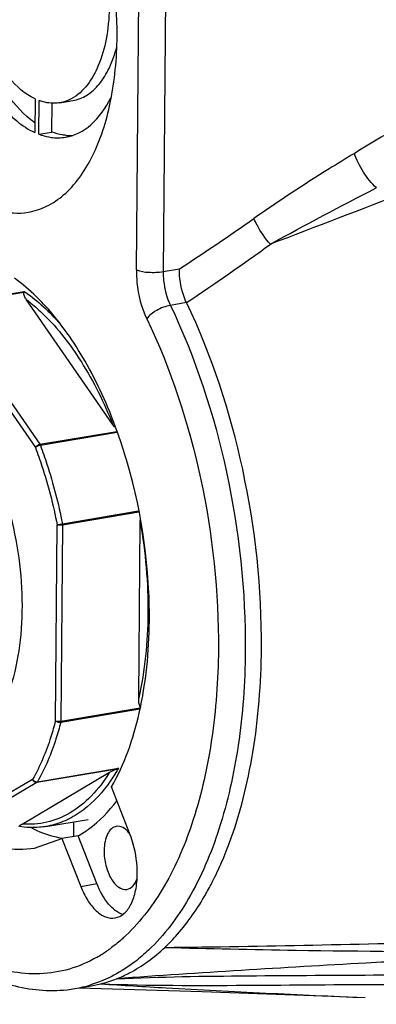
# Model space of a CAD drawing. Header units: millimetres. Extents: x 12 to 2508, y 25 to 1770.
# Tile 36 of 54: x 2177 to 2195, y 691 to 742. Entities that reach past the tile are written whole.
import ezdxf

# ---------------------------------------------------------------- set-up
doc = ezdxf.new("R2010")
doc.units = ezdxf.units.MM
for name, color, linetype in [('CABLE_PBL77', 7, 'Continuous'), ('COVER_J_ABL73', 7, 'Continuous'), ('COVER_J_PBL75', 7, 'Continuous'), ('new_view_8_VBL72', 7, 'Continuous'), ('PLATE_J_PBL74', 7, 'Continuous')]:
    doc.layers.add(name, color=color, linetype=linetype)

# ---------------------------------------------------------------- blocks, each defined once
blk = doc.blocks.new('PLATE_J_PBL74', base_point=(3054.12, 1361.409))
at = {"layer": 'PLATE_J_PBL74', "color": 7}
for p, q in [((3019.306, 1367.09), (3019.291, 1365.356)), ((3019.51, 1365.264), (3019.525, 1366.998)), ((3020.584, 1366.887), (3021.253, 1367)), ((3020.179, 1365.377), (3020.192, 1366.883)), ((3019.51, 1365.264), (3020.179, 1365.377)), ((3021.297, 1329.766), (3021.291, 1329.006))]:
    blk.add_line(p, q, dxfattribs=at)
for centre, radius, start, end in [((3021.154, 1367.721), 2.53, 264.4299, 267.9255), ((3021.151, 1367.647), 2.455, 267.928, 272.3113)]:
    blk.add_arc(centre, radius, start, end, dxfattribs=at)
for points, knots in [([(3014.81, 1375.251), (3014.815, 1374.183), (3015.052, 1372.066), (3015.976, 1369.155), (3017.341, 1366.804), (3018.624, 1365.663), (3019.291, 1365.356)], [0, 0, 0, 0, 0.283583, 0.560884, 0.804968, 1, 1, 1, 1]), ([(3019.293, 1365.861), (3018.735, 1366.261), (3017.7, 1367.396), (3016.128, 1370.344), (3015.566, 1373.004), (3015.491, 1374.826)], [0, 0, 0, 0, 0.206165, 0.452074, 1, 1, 1, 1]), ([(3019.306, 1367.09), (3018.785, 1367.336), (3017.785, 1368.233), (3016.718, 1370.073), (3015.994, 1372.349), (3015.804, 1374.002), (3015.797, 1374.838)], [0, 0, 0, 0, 0.195502, 0.439562, 0.716538, 1, 1, 1, 1]), ([(3023.141, 1371.765), (3023.127, 1371.232), (3023.027, 1370.219), (3022.568, 1368.549), (3021.829, 1367.439), (3021.18, 1367.093)], [0, 0, 0, 0, 0.305723, 0.578024, 1, 1, 1, 1]), ([(3021.253, 1367), (3021.509, 1367.043), (3022.032, 1367.253), (3022.681, 1367.864), (3023.197, 1368.728), (3023.43, 1369.404), (3023.527, 1369.771)], [0, 0, 0, 0, 0.206305, 0.434544, 0.697952, 1, 1, 1, 1]), ([(3020.584, 1366.887), (3020.499, 1366.873), (3020.142, 1366.838), (3019.779, 1366.906), (3019.525, 1366.998)], [0, 0, 0, 0, 0.243119, 1, 1, 1, 1]), ([(3020.883, 1365.112), (3021.36, 1365.193), (3022.354, 1365.721), (3022.962, 1366.628), (3023.221, 1367.146)], [0, 0, 0, 0, 0.454862, 1, 1, 1, 1]), ([(3020.909, 1365.204), (3020.848, 1365.209), (3020.6, 1365.243), (3020.357, 1365.31), (3020.179, 1365.377)], [0, 0, 0, 0, 0.243645, 1, 1, 1, 1]), ([(3019.51, 1365.264), (3019.562, 1365.245), (3019.764, 1365.175), (3019.974, 1365.126), (3020.132, 1365.104)], [0, 0, 0, 0, 0.256528, 1, 1, 1, 1])]:
    blk.add_open_spline(points, degree=3, knots=knots, dxfattribs=at)
for points in [[(3021.18, 1367.093), (3020.995, 1366.994), (3020.791, 1366.922), (3020.584, 1366.887)], [(3020.132, 1365.104), (3020.38, 1365.069), (3020.636, 1365.071), (3020.883, 1365.112)]]:
    blk.add_open_spline(points, degree=3, dxfattribs=at)
blk = doc.blocks.new('COVER_J_PBL75', base_point=(3046.21, 1361.103))
at = {"layer": 'COVER_J_PBL75', "color": 2}
for p, q in [((3024.539, 1358.261), (3024.754, 1383.343)), ((3026.138, 1383.255), (3025.923, 1358.172)), ((3025.923, 1358.172), (3026.76, 1358.313)), ((3027.127, 1356.571), (3026.291, 1356.43)), ((3021.665, 1326.434), (3022.501, 1326.575))]:
    blk.add_line(p, q, dxfattribs=at)
at = {"layer": 'COVER_J_PBL75', "color": 7}
for p, q in [((3020.011, 1356.208), (3019.996, 1356.225)), ((3020.005, 1356.187), (3019.991, 1356.205)), ((3024.217, 1329.094), (3023.25, 1331.566)), ((3019.285, 1328.413), (3020.698, 1328.906)), ((3021.534, 1329.047), (3020.698, 1328.906)), ((3020.698, 1328.906), (3021.665, 1326.434)), ((3022.501, 1326.575), (3021.534, 1329.047)), ((3021.368, 1321.158), (3022.204, 1321.299)), ((3022.204, 1321.299), (3022.699, 1321.402))]:
    blk.add_line(p, q, dxfattribs=at)
blk.add_lwpolyline([(3021.575, 1321.193), (3027.94, 1321.011), (3034.615, 1320.765), (3036.347, 1320.69)], dxfattribs=at)
at = {"layer": 'COVER_J_PBL75', "color": 2}
for centre, radius, start, end in [((2953.668, 1470.476), 133.876, 303.09042, 305.07757), ((2949.524, 1472.555), 139.551, 303.78587, 305.95183), ((3018.705, 1329.364), 7.603, 302.2735, 306.7632), ((3018.928, 1329.015), 7.189, 299.8532, 302.2514), ((3020.287, 1327.569), 6.502, 279.5748, 286.9078)]:
    blk.add_arc(centre, radius, start, end, dxfattribs=at)
at = {"layer": 'COVER_J_PBL75', "color": 7}
for centre, radius, start, end in [((3010.548, 1347.871), 12.612, 41.4839, 43.1674), ((2998.274, 1340.365), 26.936, 359.5259, 2.5966), ((3021.089, 1327.828), 6.624, 284.0688, 291.5113), ((3020.175, 1328.243), 7.185, 276.2714, 279.5627)]:
    blk.add_arc(centre, radius, start, end, dxfattribs=at)
at = {"layer": 'COVER_J_PBL75', "color": 2}
for points, knots in [([(3081.457, 1387.834), (3073.751, 1384.19), (3062.207, 1378.625), (3046.996, 1370.737), (3039.488, 1366.516), (3035.791, 1364.277)], [0, 0, 0, 0, 0.497517, 0.747775, 1, 1, 1, 1]), ([(3087.071, 1381.555), (3077.865, 1377.802), (3064.023, 1372.218), (3045.461, 1364.952), (3036.131, 1361.377), (3031.454, 1359.586)], [0, 0, 0, 0, 0.498756, 0.748767, 1, 1, 1, 1]), ([(3035.791, 1364.277), (3035.353, 1364.012), (3033.597, 1362.933), (3031.871, 1361.805), (3030.605, 1360.915)], [0, 0, 0, 0, 0.248739, 1, 1, 1, 1]), ([(3036.926, 1362.495), (3036.671, 1362.734), (3036.23, 1363.299), (3035.908, 1363.937), (3035.791, 1364.277)], [0, 0, 0, 0, 0.493277, 1, 1, 1, 1]), ([(3031.455, 1359.586), (3031.189, 1359.889), (3030.884, 1360.327), (3030.654, 1360.801), (3030.605, 1360.915)], [0, 0, 0, 0, 0.764679, 1, 1, 1, 1]), ([(3024.539, 1358.261), (3024.537, 1358.043), (3024.579, 1357.182), (3024.796, 1356.323), (3025.074, 1355.742)], [0, 0, 0, 0, 0.25231, 1, 1, 1, 1]), ([(3024.539, 1358.261), (3024.737, 1358.178), (3025.21, 1358.122), (3025.676, 1358.131), (3025.923, 1358.172)], [0, 0, 0, 0, 0.461159, 1, 1, 1, 1]), ([(3025.923, 1358.172), (3025.922, 1358.02), (3025.951, 1357.424), (3026.099, 1356.83), (3026.291, 1356.43)], [0, 0, 0, 0, 0.256388, 1, 1, 1, 1]), ([(3026.291, 1356.43), (3026.045, 1356.389), (3025.601, 1356.21), (3025.202, 1355.925), (3025.074, 1355.742)], [0, 0, 0, 0, 0.528306, 1, 1, 1, 1]), ([(3026.291, 1356.43), (3027.598, 1353.701), (3029.519, 1347.815), (3030.184, 1341.667), (3030.158, 1338.562)], [0, 0, 0, 0, 0.493573, 1, 1, 1, 1]), ([(3025.074, 1355.742), (3026.325, 1353.132), (3028.162, 1347.501), (3028.798, 1341.621), (3028.773, 1338.651)], [0, 0, 0, 0, 0.493573, 1, 1, 1, 1]), ([(3028.773, 1338.651), (3028.76, 1337.102), (3028.551, 1334.135), (3027.641, 1330.004), (3026.188, 1326.535), (3024.782, 1324.639), (3024.001, 1323.901)], [0, 0, 0, 0, 0.29299, 0.56067, 0.796758, 1, 1, 1, 1]), ([(3030.158, 1338.562), (3030.144, 1336.943), (3029.925, 1333.841), (3028.974, 1329.522), (3027.455, 1325.896), (3025.985, 1323.913), (3025.169, 1323.142)], [0, 0, 0, 0, 0.29299, 0.560671, 0.796758, 1, 1, 1, 1]), ([(3022.507, 1322.78), (3022.058, 1322.522), (3021.107, 1322.109), (3019.567, 1321.857), (3017.982, 1321.994), (3015.767, 1322.71), (3013.042, 1324.627), (3011.299, 1326.739), (3010.465, 1327.954)], [0, 0, 0, 0, 0.107685, 0.213189, 0.321054, 0.435385, 0.693662, 1, 1, 1, 1]), ([(3024.001, 1323.901), (3023.941, 1323.844), (3023.702, 1323.624), (3023.45, 1323.418), (3023.255, 1323.273)], [0, 0, 0, 0, 0.254203, 1, 1, 1, 1]), ([(3026.005, 1323.283), (3028.265, 1323.221), (3037.315, 1323.037), (3046.368, 1323.035), (3053.159, 1323.055)], [0, 0, 0, 0, 0.249802, 1, 1, 1, 1]), ([(3025.169, 1323.142), (3024.945, 1322.931), (3024.058, 1322.17), (3023.001, 1321.599), (3022.178, 1321.349)], [0, 0, 0, 0, 0.263465, 1, 1, 1, 1]), ([(3023.518, 1321.665), (3025.778, 1321.771), (3030.345, 1321.83), (3037.233, 1321.853), (3044.19, 1321.952), (3053.509, 1322.177), (3065.169, 1322.576), (3074.496, 1322.965), (3079.159, 1323.171)], [0, 0, 0, 0, 0.121939, 0.246049, 0.371262, 0.496887, 0.74843, 1, 1, 1, 1]), ([(3040.663, 1322.697), (3039.241, 1322.624), (3033.524, 1322.322), (3027.808, 1321.979), (3023.518, 1321.665)], [0, 0, 0, 0, 0.248674, 1, 1, 1, 1]), ([(3022.699, 1321.402), (3023.827, 1321.329), (3028.374, 1321.054), (3032.925, 1320.843), (3036.347, 1320.692)], [0, 0, 0, 0, 0.248074, 1, 1, 1, 1]), ([(3022.699, 1321.402), (3025.183, 1321.31), (3030.112, 1321.319), (3037.456, 1321.391), (3044.726, 1321.344), (3054.375, 1321.186), (3066.424, 1320.854), (3076.06, 1320.522), (3080.879, 1320.346)], [0, 0, 0, 0, 0.128154, 0.253964, 0.37863, 0.502951, 0.751433, 1, 1, 1, 1])]:
    blk.add_open_spline(points, degree=3, knots=knots, dxfattribs=at)
at = {"layer": 'COVER_J_PBL75', "color": 7}
for points, knots in [([(3023.542, 1370.319), (3023.56, 1372.399), (3023.128, 1375.514), (3021.769, 1379.297), (3020.83, 1381), (3020.301, 1381.756)], [0, 0, 0, 0, 0.518552, 0.770001, 1, 1, 1, 1]), ([(3010.383, 1375.824), (3010.367, 1373.953), (3010.718, 1371.144), (3011.829, 1367.657), (3012.936, 1365.343), (3014.26, 1363.439), (3015.744, 1362.043), (3017.334, 1361.231), (3018.454, 1361.154), (3018.957, 1361.238)], [0, 0, 0, 0, 0.30276, 0.451685, 0.591051, 0.716293, 0.824873, 0.917564, 1, 1, 1, 1]), ([(3018.957, 1361.238), (3019.285, 1361.294), (3019.947, 1361.511), (3020.84, 1362.124), (3021.628, 1362.999), (3022.563, 1364.556), (3023.336, 1367.036), (3023.532, 1369.175), (3023.542, 1370.319)], [0, 0, 0, 0, 0.091528, 0.188405, 0.29472, 0.412806, 0.685433, 1, 1, 1, 1]), ([(3027.127, 1356.571), (3027.065, 1356.701), (3026.846, 1357.257), (3026.756, 1357.861), (3026.76, 1358.313)], [0, 0, 0, 0, 0.241813, 1, 1, 1, 1]), ([(3019.746, 1356.499), (3019.627, 1356.627), (3019.158, 1357.105), (3018.647, 1357.542), (3018.245, 1357.83)], [0, 0, 0, 0, 0.261577, 1, 1, 1, 1]), ([(3030.994, 1338.703), (3031.02, 1341.808), (3030.356, 1347.956), (3028.434, 1353.842), (3027.127, 1356.571)], [0, 0, 0, 0, 0.506428, 1, 1, 1, 1]), ([(3025.182, 1341.585), (3025.057, 1344.365), (3024.279, 1348.457), (3022.169, 1353.276), (3020.778, 1355.338), (3020.011, 1356.208)], [0, 0, 0, 0, 0.530314, 0.778853, 1, 1, 1, 1]), ([(3023.25, 1331.566), (3023.929, 1332.742), (3024.908, 1335.585), (3025.195, 1338.545), (3025.209, 1340.142)], [0, 0, 0, 0, 0.459677, 1, 1, 1, 1]), ([(3029.331, 1328.653), (3029.894, 1330.166), (3030.716, 1333.499), (3030.978, 1336.91), (3030.994, 1338.703)], [0, 0, 0, 0, 0.473752, 1, 1, 1, 1]), ([(3021.534, 1329.047), (3021.72, 1329.148), (3022.484, 1329.631), (3023.12, 1330.299), (3023.53, 1330.854)], [0, 0, 0, 0, 0.234859, 1, 1, 1, 1]), ([(3020.71, 1328.91), (3020.579, 1328.932), (3020.037, 1329.046), (3019.515, 1329.246), (3019.139, 1329.432)], [0, 0, 0, 0, 0.241058, 1, 1, 1, 1]), ([(3023.503, 1329.532), (3023.411, 1329.516), (3023.219, 1329.414), (3023.023, 1329.125), (3022.9, 1328.735), (3022.873, 1328.44), (3022.872, 1328.283)], [0, 0, 0, 0, 0.187128, 0.411103, 0.684496, 1, 1, 1, 1]), ([(3024.168, 1329.189), (3024.077, 1329.301), (3023.887, 1329.487), (3023.615, 1329.55), (3023.503, 1329.532)], [0, 0, 0, 0, 0.557924, 1, 1, 1, 1]), ([(3016.003, 1329.047), (3016.521, 1328.768), (3017.593, 1328.352), (3018.752, 1328.323), (3019.285, 1328.413)], [0, 0, 0, 0, 0.521242, 1, 1, 1, 1]), ([(3024.585, 1327.075), (3024.59, 1327.592), (3024.494, 1328.284), (3024.278, 1328.936), (3024.217, 1329.094)], [0, 0, 0, 0, 0.753478, 1, 1, 1, 1]), ([(3022.872, 1328.283), (3022.87, 1328.026), (3022.932, 1327.521), (3023.187, 1326.864), (3023.546, 1326.382), (3023.907, 1326.253), (3024.051, 1326.277)], [0, 0, 0, 0, 0.304401, 0.593492, 0.827238, 1, 1, 1, 1]), ([(3028.037, 1325.892), (3028.16, 1326.102), (3028.653, 1326.992), (3029.061, 1327.928), (3029.331, 1328.653)], [0, 0, 0, 0, 0.239442, 1, 1, 1, 1]), ([(3010.26, 1327.85), (3010.973, 1326.777), (3012.476, 1324.84), (3015.123, 1322.56), (3017.986, 1321.188), (3020.013, 1320.997), (3020.959, 1321.101)], [0, 0, 0, 0, 0.291755, 0.5518, 0.784354, 1, 1, 1, 1]), ([(3023.439, 1324.805), (3023.606, 1324.833), (3023.955, 1325.019), (3024.312, 1325.544), (3024.534, 1326.254), (3024.583, 1326.789), (3024.585, 1327.075)], [0, 0, 0, 0, 0.187136, 0.411118, 0.684496, 1, 1, 1, 1]), ([(3024.051, 1326.277), (3024.166, 1326.297), (3024.408, 1326.453), (3024.526, 1326.699), (3024.575, 1326.84)], [0, 0, 0, 0, 0.440423, 1, 1, 1, 1]), ([(3021.665, 1326.434), (3021.763, 1326.183), (3021.985, 1325.727), (3022.417, 1325.176), (3022.908, 1324.83), (3023.279, 1324.778), (3023.439, 1324.805)], [0, 0, 0, 0, 0.314581, 0.586592, 0.810706, 1, 1, 1, 1]), ([(3023.849, 1324.98), (3023.555, 1325.072), (3022.98, 1325.563), (3022.648, 1326.198), (3022.501, 1326.575)], [0, 0, 0, 0, 0.432435, 1, 1, 1, 1]), ([(3026.005, 1323.283), (3026.195, 1323.462), (3026.966, 1324.254), (3027.61, 1325.165), (3028.037, 1325.892)], [0, 0, 0, 0, 0.236517, 1, 1, 1, 1]), ([(3026.005, 1323.283), (3031.104, 1323.338), (3041.257, 1323.573), (3061.447, 1324.155), (3076.542, 1324.516), (3086.584, 1324.709)], [0, 0, 0, 0, 0.252477, 0.502735, 1, 1, 1, 1]), ([(3023.518, 1321.665), (3023.74, 1321.753), (3024.644, 1322.166), (3025.457, 1322.766), (3026.005, 1323.283)], [0, 0, 0, 0, 0.240788, 1, 1, 1, 1])]:
    blk.add_open_spline(points, degree=3, knots=knots, dxfattribs=at)
at = {"layer": 'COVER_J_PBL75', "color": 2}
blk.add_open_spline([(3031.454, 1359.586), (3033.258, 1360.59), (3035.085, 1361.553), (3036.922, 1362.493)], degree=3, dxfattribs=at)
blk = doc.blocks.new('CABLE_PBL77', base_point=(3005.637, 1342.221))
at = {"layer": 'CABLE_PBL77', "color": 2}
for p, q in [((3014.568, 1356.444), (3018.749, 1357.149)), ((3018.727, 1357.099), (3014.606, 1356.405)), ((3014.383, 1356.232), (3019.329, 1349.086)), ((3014.606, 1356.405), (3019.552, 1349.258)), ((3019.552, 1349.258), (3023.521, 1349.926)), ((3023.541, 1349.864), (3019.583, 1349.198)), ((3020.72, 1345.157), (3024.656, 1345.82)), ((3024.673, 1345.747), (3020.727, 1345.083)), ((3020.364, 1334.981), (3020.45, 1345.1)), ((3020.727, 1345.083), (3020.641, 1334.963)), ((3020.641, 1334.963), (3024.728, 1335.652)), ((3023.523, 1332.492), (3019.403, 1331.798)), ((3019.434, 1331.832), (3023.615, 1332.536)), ((3019.182, 1331.959), (3014.149, 1328.987)), ((3019.403, 1331.798), (3014.37, 1328.826))]:
    blk.add_line(p, q, dxfattribs=at)
at = {"layer": 'CABLE_PBL77', "color": 7}
for p, q in [((3023.313, 1350.3), (3018.873, 1356.715)), ((3024.659, 1336.157), (3024.737, 1345.241)), ((3024.717, 1335.584), (3020.632, 1334.896)), ((3018.642, 1329.654), (3023.159, 1332.322)), ((3019.872, 1329.526), (3022.047, 1329.892))]:
    blk.add_line(p, q, dxfattribs=at)
for points, knots in [([(3018.873, 1356.715), (3018.831, 1356.776), (3018.774, 1356.871), (3018.725, 1357), (3018.716, 1357.07), (3018.727, 1357.099)], [0, 0, 0, 0, 0.532911, 0.77892, 1, 1, 1, 1]), ([(3018.749, 1357.149), (3018.747, 1357.146), (3018.738, 1357.13), (3018.732, 1357.112), (3018.727, 1357.099)], [0, 0, 0, 0, 0.211763, 1, 1, 1, 1]), ([(3024.735, 1335.694), (3024.698, 1335.762), (3024.667, 1335.921), (3024.658, 1336.077), (3024.659, 1336.157)], [0, 0, 0, 0, 0.487634, 1, 1, 1, 1]), ([(3023.159, 1332.322), (3023.183, 1332.336), (3023.3, 1332.401), (3023.422, 1332.459), (3023.523, 1332.492)], [0, 0, 0, 0, 0.205346, 1, 1, 1, 1]), ([(3018.49, 1329.52), (3018.479, 1329.526), (3018.5, 1329.556), (3018.513, 1329.566), (3018.519, 1329.571)], [0, 0, 0, 0, 0.627899, 1, 1, 1, 1]), ([(3019.872, 1329.526), (3019.76, 1329.507), (3019.304, 1329.449), (3018.839, 1329.466), (3018.497, 1329.518)], [0, 0, 0, 0, 0.247871, 1, 1, 1, 1]), ([(3018.519, 1329.571), (3018.527, 1329.578), (3018.566, 1329.608), (3018.608, 1329.634), (3018.642, 1329.654)], [0, 0, 0, 0, 0.215244, 1, 1, 1, 1])]:
    blk.add_open_spline(points, degree=3, knots=knots, dxfattribs=at)
at = {"layer": 'CABLE_PBL77', "color": 2}
for points, knots in [([(3018.749, 1357.149), (3018.852, 1357.079), (3019.273, 1356.777), (3019.666, 1356.435), (3019.949, 1356.161)], [0, 0, 0, 0, 0.240256, 1, 1, 1, 1]), ([(3018.873, 1356.715), (3018.948, 1356.659), (3019.25, 1356.423), (3019.536, 1356.168), (3019.744, 1355.966)], [0, 0, 0, 0, 0.24279, 1, 1, 1, 1]), ([(3019.744, 1355.966), (3020.495, 1355.237), (3021.874, 1353.435), (3022.869, 1351.411), (3023.313, 1350.3)], [0, 0, 0, 0, 0.466554, 1, 1, 1, 1]), ([(3019.949, 1356.161), (3020.005, 1356.106), (3020.234, 1355.879), (3020.452, 1355.642), (3020.611, 1355.459)], [0, 0, 0, 0, 0.244813, 1, 1, 1, 1]), ([(3019.329, 1349.086), (3019.337, 1349.106), (3019.389, 1349.188), (3019.48, 1349.245), (3019.552, 1349.258)], [0, 0, 0, 0, 0.23148, 1, 1, 1, 1]), ([(3019.583, 1349.198), (3019.533, 1349.189), (3019.445, 1349.159), (3019.36, 1349.115), (3019.329, 1349.086)], [0, 0, 0, 0, 0.537135, 1, 1, 1, 1]), ([(3019.583, 1349.198), (3019.703, 1348.875), (3020.164, 1347.553), (3020.515, 1346.193), (3020.72, 1345.157)], [0, 0, 0, 0, 0.24562, 1, 1, 1, 1]), ([(3015.199, 1333.232), (3015.643, 1333.376), (3016.527, 1333.931), (3017.515, 1335.278), (3018.222, 1337.067), (3018.622, 1339.203), (3018.696, 1341.569), (3018.44, 1344.025), (3017.869, 1346.425), (3017.279, 1347.95), (3016.933, 1348.666)], [0, 0, 0, 0, 0.082783, 0.178925, 0.292196, 0.421582, 0.563078, 0.710974, 0.858776, 1, 1, 1, 1]), ([(3019.329, 1349.086), (3019.447, 1348.768), (3019.902, 1347.464), (3020.248, 1346.122), (3020.45, 1345.1)], [0, 0, 0, 0, 0.24562, 1, 1, 1, 1]), ([(3020.45, 1345.1), (3020.468, 1345.105), (3020.557, 1345.126), (3020.647, 1345.144), (3020.72, 1345.157)], [0, 0, 0, 0, 0.194302, 1, 1, 1, 1]), ([(3020.727, 1345.083), (3020.678, 1345.074), (3020.584, 1345.072), (3020.49, 1345.084), (3020.45, 1345.1)], [0, 0, 0, 0, 0.538488, 1, 1, 1, 1]), ([(3024.737, 1345.241), (3025.01, 1343.684), (3025.279, 1340.637), (3024.981, 1337.583), (3024.659, 1336.157)], [0, 0, 0, 0, 0.519603, 1, 1, 1, 1]), ([(3020.364, 1334.981), (3020.292, 1334.701), (3019.993, 1333.661), (3019.574, 1332.65), (3019.182, 1331.959)], [0, 0, 0, 0, 0.266587, 1, 1, 1, 1]), ([(3020.632, 1334.896), (3020.559, 1334.612), (3020.256, 1333.557), (3019.832, 1332.532), (3019.434, 1331.832)], [0, 0, 0, 0, 0.266588, 1, 1, 1, 1]), ([(3020.364, 1334.981), (3020.403, 1334.964), (3020.498, 1334.953), (3020.591, 1334.955), (3020.641, 1334.963)], [0, 0, 0, 0, 0.461153, 1, 1, 1, 1]), ([(3020.632, 1334.896), (3020.559, 1334.883), (3020.456, 1334.906), (3020.378, 1334.965), (3020.364, 1334.981)], [0, 0, 0, 0, 0.770088, 1, 1, 1, 1]), ([(3023.615, 1332.536), (3023.572, 1332.46), (3023.399, 1332.166), (3023.21, 1331.881), (3023.059, 1331.677)], [0, 0, 0, 0, 0.256527, 1, 1, 1, 1]), ([(3023.159, 1332.322), (3022.884, 1331.884), (3022.285, 1331.094), (3021.178, 1330.19), (3019.937, 1329.676), (3019.066, 1329.618), (3018.642, 1329.654)], [0, 0, 0, 0, 0.281421, 0.534174, 0.768677, 1, 1, 1, 1]), ([(3019.403, 1331.798), (3019.357, 1331.79), (3019.253, 1331.822), (3019.196, 1331.91), (3019.182, 1331.959)], [0, 0, 0, 0, 0.475084, 1, 1, 1, 1]), ([(3023.059, 1331.677), (3022.649, 1331.121), (3021.93, 1330.379), (3020.772, 1329.749), (3020.172, 1329.576), (3019.872, 1329.526)], [0, 0, 0, 0, 0.527812, 0.767911, 1, 1, 1, 1])]:
    blk.add_open_spline(points, degree=3, knots=knots, dxfattribs=at)
at = {"layer": 'CABLE_PBL77', "color": 7}
for points in [[(3023.455, 1350.122), (3023.404, 1350.178), (3023.356, 1350.237), (3023.313, 1350.3)], [(3024.737, 1345.241), (3024.737, 1345.302), (3024.74, 1345.363), (3024.747, 1345.423)], [(3024.761, 1335.658), (3024.751, 1335.669), (3024.742, 1335.681), (3024.735, 1335.694)], [(3023.615, 1332.536), (3023.587, 1332.518), (3023.555, 1332.503), (3023.523, 1332.492)]]:
    blk.add_open_spline(points, degree=3, dxfattribs=at)
at = {"layer": 'CABLE_PBL77', "color": 2}
for points in [[(3019.552, 1349.258), (3019.565, 1349.239), (3019.575, 1349.219), (3019.583, 1349.198)], [(3020.72, 1345.157), (3020.725, 1345.132), (3020.727, 1345.107), (3020.727, 1345.083)], [(3020.641, 1334.963), (3020.64, 1334.941), (3020.638, 1334.918), (3020.632, 1334.896)], [(3019.182, 1331.959), (3019.227, 1331.877), (3019.341, 1331.816), (3019.434, 1331.832)], [(3019.434, 1331.832), (3019.427, 1331.818), (3019.416, 1331.806), (3019.403, 1331.798)]]:
    blk.add_open_spline(points, degree=3, dxfattribs=at)
blk = doc.blocks.new('COVER_J_ABL73', base_point=(3039.784, 1361.409))
at = {"layer": 'CABLE_PBL77'}
blk.add_blockref('CABLE_PBL77', (3005.637, 1342.221), dxfattribs=at)
at = {"layer": 'COVER_J_PBL75'}
blk.add_blockref('COVER_J_PBL75', (3046.21, 1361.103), dxfattribs=at)
at = {"layer": 'PLATE_J_PBL74'}
blk.add_blockref('PLATE_J_PBL74', (3054.12, 1361.409), dxfattribs=at)
blk = doc.blocks.new('NEW_VIEW_8_VBL72', base_point=(3101.864, 1793.209))
at = {"layer": 'COVER_J_ABL73'}
blk.add_blockref('COVER_J_ABL73', (3039.784, 1361.409), dxfattribs=at)

msp = doc.modelspace()

# ---------------------------------------------------------------- block references
at = {"layer": 'new_view_8_VBL72'}
msp.add_blockref('NEW_VIEW_8_VBL72', (2260.193, 1164.347), dxfattribs=at)

doc.saveas('drawing.dxf')
